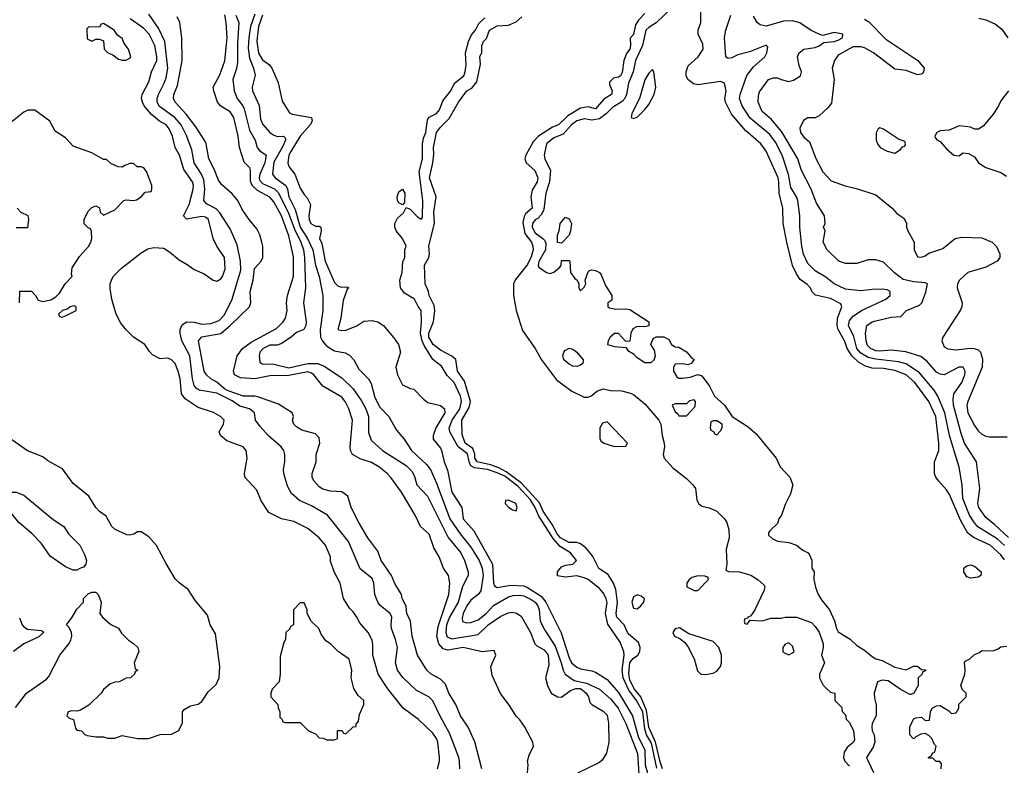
# Model space of a CAD drawing. Header units: inches. Extents: x 1793402 to 1900366, y 320852 to 470679.
# Tile 9 of 256: x 1843088 to 1848288, y 342328 to 346266. Entities that reach past the tile are written whole.
import ezdxf

# ---------------------------------------------------------------- set-up
doc = ezdxf.new("R2010")
doc.units = ezdxf.units.IN
doc.header["$MEASUREMENT"] = 0
doc.layers.add('B8344', color=7, linetype='Continuous')

msp = doc.modelspace()

# ---------------------------------------------------------------- linework, layer by layer
at = {"layer": 'B8344', "color": 4}
for points, elevation in [([(1846532.5, 346327.5), (1846450, 346249.3), (1846410, 346225.1), (1846394.9, 346210), (1846377.2, 346130), (1846340.2, 346050), (1846327.5, 345990), (1846304.1, 345930), (1846292.4, 345870), (1846283.5, 345850), (1846270, 345833.8), (1846218.3, 345801.7), (1846186.5, 345770), (1846150, 345742.3), (1846110, 345734.2), (1846070, 345742.4), (1846030, 345731.1), (1846002.4, 345710), (1845958.9, 345661.1), (1845910, 345642), (1845870.8, 345610), (1845858, 345550), (1845862, 345530), (1845891, 345470), (1845886, 345410), (1845866.8, 345350), (1845856.7, 345263.3), (1845843.8, 345236.2), (1845823.8, 345216.2), (1845810, 345209.4), (1845796.4, 345190), (1845794, 345170), (1845810, 345139.3), (1845850.7, 345110.7), (1845860.7, 345100.7), (1845866.2, 345086.2), (1845864.4, 345050), (1845830, 344988), (1845826.4, 344970), (1845830, 344958), (1845870, 344931.3), (1845890, 344924.7), (1845910, 344932), (1845940.4, 344959.6), (1845948, 344970), (1845950, 344994), (1845990, 344994), (1845994, 344990), (1845998, 344930), (1846019.6, 344899.6), (1846032, 344890), (1846042, 344870), (1846042, 344850), (1846050, 344834), (1846070, 344854), (1846078, 344870), (1846075.3, 344890), (1846090, 344934), (1846098, 344942), (1846110, 344944.7), (1846130, 344941), (1846150, 344931), (1846158.5, 344918.5), (1846182.5, 344862.5), (1846216, 344810), (1846214.8, 344785.2), (1846194, 344770), (1846194, 344750), (1846203.6, 344743.6), (1846236.9, 344736.9), (1846290, 344738.8), (1846310, 344734.8), (1846411.3, 344670), (1846411, 344649), (1846390, 344644), (1846350, 344645.2), (1846327.1, 344632.9), (1846316, 344610), (1846310, 344568), (1846290, 344566), (1846250, 344608.7), (1846230, 344609), (1846207.3, 344590), (1846196, 344570), (1846192, 344550), (1846230, 344539.1), (1846290, 344534), (1846299.6, 344519.6), (1846330, 344502), (1846344.5, 344484.5), (1846390, 344454.8), (1846424, 344456), (1846439, 344470), (1846445.2, 344490), (1846440.2, 344520.2), (1846422, 344550), (1846428, 344570), (1846436.4, 344583.6), (1846448.9, 344591.1), (1846490, 344591), (1846516.3, 344576.3), (1846530.9, 344550.9), (1846550, 344538), (1846570, 344536), (1846610, 344511), (1846638, 344478), (1846650.7, 344470.7), (1846634, 344450), (1846616.9, 344443.1), (1846590, 344448), (1846550, 344446), (1846542, 344430), (1846542, 344410), (1846559.6, 344379.6), (1846570, 344372), (1846590, 344372), (1846630, 344378), (1846670, 344392), (1846690, 344384.7), (1846731.3, 344330), (1846758, 344278), (1846810.7, 344230.7), (1846851, 344170), (1846935.3, 344115.3), (1846978, 344078), (1847082.8, 343950), (1847104, 343904), (1847156, 343850), (1847170.8, 343810), (1847158.8, 343761.2), (1847130, 343706), (1847111.3, 343650), (1847098, 343630), (1847090, 343606), (1847050, 343566), (1847043.6, 343556.4), (1847043.6, 343543.6), (1847063.6, 343523.6), (1847092.7, 343512.7), (1847150, 343504.7), (1847190, 343491), (1847224.5, 343464.5), (1847252, 343450), (1847259.8, 343439.8), (1847271.1, 343411.1), (1847272, 343370), (1847284.7, 343350), (1847282.8, 343310), (1847290.9, 343269.1), (1847306, 343230), (1847322.7, 343202.8), (1847364.9, 343150), (1847391.8, 343091.8), (1847401.3, 343050), (1847410, 343034), (1847474, 342994), (1847510, 342961), (1847550, 342936), (1847590, 342902.8), (1847610, 342890.8), (1847642.5, 342882.5), (1847710, 342846), (1847770, 342832), (1847808.4, 342851.6), (1847830, 342852), (1847850, 342834), (1847872.7, 342832.7), (1847872.7, 342827.3), (1847858, 342822), (1847852.7, 342807.3), (1847834, 342790), (1847834, 342750), (1847811.1, 342708.9), (1847796.9, 342703.1), (1847790, 342702), (1847738, 342730), (1847674.5, 342774.5), (1847642.5, 342777.5), (1847618, 342770), (1847601, 342710), (1847602, 342682), (1847611.6, 342648.4), (1847612, 342590), (1847591.1, 342548.9), (1847588.4, 342531.6), (1847591, 342510), (1847600.7, 342490), (1847603.8, 342450), (1847596.1, 342423.9), (1847561, 342370), (1847597.4, 342290)], 156), ([(1845295.3, 342310), (1845305.2, 342350), (1845305.2, 342370), (1845296.2, 342450), (1845289.3, 342470), (1845270, 342497.2), (1845194, 342570), (1845112.7, 342630), (1845032.9, 342732.9), (1844981.2, 342810), (1844953.2, 342910), (1844953.6, 342966.4), (1844949, 342990), (1844929.3, 343029.3), (1844882.7, 343082.7), (1844870, 343108), (1844850, 343138), (1844830, 343158), (1844798, 343210), (1844781.2, 343290), (1844748.7, 343350), (1844730, 343406), (1844729, 343429), (1844704, 343490), (1844669, 343530), (1844610, 343579), (1844536.2, 343616.2), (1844470, 343629.3), (1844404.1, 343664.1), (1844364.1, 343724.1), (1844340.9, 343780.9), (1844278, 343850), (1844275.3, 343870), (1844289, 343950), (1844284, 343990), (1844269.3, 344009.3), (1844182, 344042), (1844148, 344070), (1844142, 344090), (1844164, 344130), (1844168.7, 344150), (1844148.7, 344170), (1844112.1, 344192.1), (1844030, 344217.2), (1843962.7, 344262.7), (1843942.7, 344290), (1843936.2, 344370), (1843926, 344410), (1843908.7, 344450), (1843890, 344468.7), (1843870, 344479), (1843830, 344475.3), (1843790, 344495.3), (1843772.9, 344512.9), (1843748.7, 344550), (1843689.4, 344589.4), (1843650, 344628.7), (1843623.2, 344663.2), (1843597.2, 344710), (1843574, 344790), (1843565.6, 344845.6), (1843566, 344870), (1843572.7, 344890), (1843582.7, 344910), (1843626.3, 344953.7), (1843730, 345034.8), (1843764.8, 345055.2), (1843796.5, 345063.5), (1843850, 345058.8), (1843879.9, 345039.9), (1843930, 344997.3), (1843973.2, 344973.2), (1844010, 344946), (1844062.8, 344922.8), (1844110, 344891), (1844130, 344884.7), (1844150, 344898), (1844159, 344910), (1844172.7, 344950), (1844169, 345010), (1844129, 345070), (1844109.4, 345109.4), (1844085.2, 345210), (1844070, 345222.7), (1844050, 345227), (1843970, 345212.7), (1843952.7, 345230), (1843982.6, 345290), (1844005.1, 345370), (1844007, 345390), (1844000.7, 345410), (1843955.1, 345475.1), (1843931.6, 345550), (1843909.4, 345590), (1843895.6, 345650), (1843878.4, 345690), (1843860.9, 345710), (1843826, 345730), (1843784.4, 345764.4), (1843746, 345810), (1843737, 345830), (1843732.3, 345850), (1843735.1, 345870), (1843770, 345938), (1843785.1, 345990), (1843811.8, 346050), (1843813.3, 346070), (1843802, 346130), (1843772, 346190), (1843741.3, 346221.3), (1843670.9, 346270.9)], 192), ([(1845412.3, 342310), (1845411.8, 342350), (1845407, 342370), (1845358.3, 342498.3), (1845308.2, 342588.2), (1845269.6, 342669.6), (1845249, 342690), (1845183.9, 342723.9), (1845111.9, 342791.9), (1845082.7, 342830), (1845072.3, 342870), (1845083.7, 342950), (1845073.4, 342993.4), (1845052.3, 343050), (1845049.3, 343070.7), (1845053.2, 343110), (1845045.2, 343130), (1844991.9, 343171.9), (1844979.3, 343190), (1844963.7, 343230), (1844959.3, 343290), (1844950, 343315.3), (1844885.6, 343365.6), (1844824.5, 343510), (1844714, 343650), (1844630, 343698), (1844566.8, 343726.8), (1844523.2, 343763.2), (1844503.2, 343803.2), (1844482.7, 343870), (1844481.2, 343890), (1844489.2, 343930), (1844489.1, 343969.1), (1844484, 343990), (1844469, 344010), (1844401.2, 344070), (1844357.5, 344117.5), (1844334, 344150), (1844328.7, 344190), (1844302, 344210), (1844250, 344225.1), (1844210, 344253.7), (1844130, 344293.7), (1844035.3, 344310), (1844020.1, 344320.1), (1844010, 344334), (1844000.5, 344370), (1843987.6, 344490), (1843944.5, 344570), (1843935.1, 344610), (1843935.1, 344630), (1843946.3, 344653.7), (1843970, 344670.6), (1844010, 344668.4), (1844050, 344657), (1844098.3, 344661.7), (1844142.3, 344677.7), (1844170, 344707.3), (1844209.6, 344790), (1844256.4, 344943.6), (1844254, 344990), (1844237, 345077), (1844200.5, 345160.5), (1844145.9, 345245.9), (1844126, 345266), (1844074, 345294), (1844060.9, 345310), (1844066, 345370), (1844060.1, 345420.1), (1844048.2, 345450), (1844009.8, 345509.8), (1843998, 345578), (1843970, 345653.2), (1843940.5, 345710), (1843907.3, 345750), (1843826.9, 345806.9), (1843813.6, 345830), (1843813.6, 345850), (1843820.5, 345870), (1843851.8, 345930), (1843861.3, 345958.7), (1843871, 346009), (1843855.1, 346150), (1843821.6, 346221.6), (1843770, 346294)], 188), ([(1845529.5, 342310), (1845491.7, 342451.7), (1845457, 342530), (1845417, 342590), (1845392, 342650), (1845355.1, 342710), (1845336.6, 342756.6), (1845310, 342782.7), (1845262, 342810), (1845239, 342830), (1845189.6, 342909.6), (1845160.7, 343010), (1845152.3, 343090), (1845133.2, 343130), (1845129.4, 343169.4), (1845109, 343210), (1845104, 343230), (1845070, 343288.7), (1845052.3, 343330), (1844997.2, 343410), (1844979.1, 343459.1), (1844926, 343530), (1844879.3, 343610), (1844839.3, 343690), (1844821.2, 343750), (1844790, 343772), (1844730, 343775.1), (1844690, 343786), (1844670, 343799), (1844641.2, 343830), (1844633.2, 343850), (1844633.2, 343870), (1844653.2, 343930), (1844653.2, 343970), (1844672.7, 344030), (1844670, 344058), (1844650, 344079), (1844578, 344098), (1844550, 344115.3), (1844535.3, 344130), (1844528.7, 344150), (1844534, 344170), (1844528, 344190), (1844455.3, 344235.3), (1844352, 344272), (1844330, 344276.8), (1844270, 344276.9), (1844190, 344305.8), (1844170, 344316.4), (1844130, 344351.3), (1844098, 344370), (1844075.1, 344390), (1844062.9, 344410), (1844032.3, 344570), (1844050, 344590.4), (1844150.7, 344609.3), (1844200.5, 344650), (1844302.7, 344750), (1844309.3, 344770), (1844305.1, 344830), (1844321.6, 344890), (1844327.6, 344952.4), (1844364, 344990), (1844372.3, 345010), (1844371.8, 345070), (1844367.6, 345090), (1844356.2, 345130), (1844341, 345161), (1844299.3, 345210), (1844263.9, 345263.9), (1844240.9, 345310), (1844210, 345346.6), (1844154.7, 345394.7), (1844138, 345418), (1844115.9, 345475.9), (1844087, 345530), (1844073.2, 345610), (1844066.6, 345626.6), (1844019.1, 345699.1), (1843967, 345767), (1843909.5, 345830), (1843900.9, 345850), (1843902, 345870), (1843921.7, 345918.3), (1843946.6, 346050), (1843945.2, 346170), (1843934, 346250), (1843920.2, 346280.2)], 184), ([(1845769.4, 342289.4), (1845773.2, 342330), (1845769.4, 342350.6), (1845778, 342382), (1845802, 342430), (1845798, 342450), (1845753.6, 342533.6), (1845729.1, 342569.1), (1845710, 342588), (1845678.6, 342638.6), (1845626.8, 342706.8), (1845583.2, 342803.2), (1845577.2, 342850), (1845602, 342910), (1845594.6, 342934.6), (1845530, 342927), (1845430, 342949.7), (1845350, 342936.4), (1845324.1, 342944.1), (1845301, 342970), (1845291.8, 343010), (1845298, 343062), (1845355.1, 343230), (1845359.6, 343290), (1845352, 343330), (1845326, 343370), (1845303.7, 343430), (1845275.9, 343475.9), (1845250, 343548.7), (1845205.2, 343590), (1845177.2, 343650), (1845105.2, 343770), (1845047.9, 343847.9), (1845029.2, 343870), (1844984.4, 343904.4), (1844946.7, 343926.7), (1844886.6, 343946.6), (1844846, 343970), (1844835.1, 343990), (1844834, 344010), (1844846.6, 344150), (1844827.3, 344210), (1844807.6, 344250), (1844790, 344271.8), (1844689.7, 344329.7), (1844640.9, 344390), (1844630, 344399.5), (1844610, 344405.6), (1844510, 344387.4), (1844410, 344385.7), (1844330, 344369.8), (1844253.6, 344373.6), (1844223, 344390), (1844218, 344410), (1844237.6, 344490), (1844264.2, 344530), (1844310, 344562.6), (1844444.7, 344635.3), (1844479.3, 344670), (1844492.3, 344690), (1844500.9, 344730), (1844498, 344770), (1844502, 344810), (1844534.3, 344910), (1844533.7, 345013.7), (1844510, 345124), (1844470.6, 345230.6), (1844430, 345303.6), (1844410, 345327.8), (1844344.4, 345364.4), (1844316, 345390), (1844307.3, 345412.8), (1844307.3, 345470), (1844302.9, 345482.9), (1844274, 345514), (1844249.6, 345590), (1844241.6, 345650), (1844219.6, 345750), (1844199.2, 345779.2), (1844149.7, 345809.7), (1844132.3, 345830), (1844112.7, 345890), (1844109.4, 345910), (1844145.3, 345974.7), (1844171.1, 346048.9), (1844183.5, 346170), (1844178.9, 346250), (1844171, 346291)], 176), ([(1844229.8, 346289.8), (1844245.6, 346250), (1844238.3, 346141.7), (1844238.3, 346041.7), (1844233, 346007), (1844214.5, 345950), (1844220.7, 345890), (1844237, 345850), (1844267.3, 345810), (1844274.2, 345794.2), (1844302, 345682), (1844331.8, 345630), (1844342.9, 345590), (1844354.9, 345574.9), (1844389.5, 345549.5), (1844383.1, 345510), (1844356.9, 345450), (1844352.8, 345430), (1844356.4, 345416.4), (1844370, 345400.5), (1844433.1, 345373.1), (1844452.4, 345352.4), (1844505.6, 345250), (1844538.8, 345158.8), (1844573.3, 345090), (1844587.3, 345050), (1844592.4, 345010), (1844597.6, 344850), (1844587.3, 344770), (1844600.7, 344670), (1844599.3, 344650), (1844588.7, 344630), (1844550, 344614), (1844522.7, 344590), (1844470, 344555.3), (1844450, 344547), (1844410, 344546.4), (1844373.2, 344530), (1844357.2, 344510), (1844353.2, 344490), (1844356.4, 344456.4), (1844369, 344449), (1844430, 344446.3), (1844510, 344427.8), (1844610, 344449.8), (1844662, 344450), (1844696.6, 344436.6), (1844790, 344375.1), (1844850, 344316), (1844893.6, 344253.6), (1844915.6, 344210), (1844929.6, 344170), (1844930, 344086), (1844944.8, 344044.8), (1845004, 343990), (1845130, 343912.3), (1845160.1, 343880.1), (1845173.4, 343853.4), (1845185.6, 343810), (1845242, 343750), (1845351, 343531), (1845417.6, 343450), (1845437, 343410), (1845456.2, 343350), (1845457, 343330), (1845427.3, 343272.8), (1845404.4, 343190), (1845358.5, 343110), (1845341.5, 343070), (1845338, 343030), (1845346, 343006), (1845370, 342996.9), (1845510, 343019.5), (1845563, 343070), (1845630, 343115.6), (1845670, 343133.6), (1845690, 343136.2), (1845712.1, 343132.1), (1845735.9, 343115.9), (1845785.1, 343030), (1845809.4, 342969.4), (1845819.3, 342959.3), (1845858.2, 342938.2), (1845878.9, 342910), (1845883.3, 342856.7), (1845865.2, 342790), (1845876, 342750), (1845895.3, 342710), (1845929.3, 342689.3), (1845950, 342688.7), (1845996.3, 342723.7), (1846026, 342734), (1846050, 342734.4), (1846080.5, 342710), (1846091.6, 342690), (1846099.3, 342659.3), (1846109.3, 342649.3), (1846170, 342615.1), (1846190, 342593.2), (1846197.6, 342550), (1846199.6, 342450), (1846186.8, 342393.2), (1846164.1, 342355.9), (1846150, 342342.8), (1846033.6, 342286.4)], 172), ([(1844330, 346294), (1844307.1, 346230), (1844297.6, 346170), (1844294.8, 346114.7), (1844302.3, 346062.2), (1844323.7, 346010), (1844332.5, 345972.5), (1844316, 345910), (1844318, 345890), (1844352.9, 345812.9), (1844360.1, 345740.1), (1844371.5, 345711.5), (1844409.7, 345669.7), (1844430, 345655.1), (1844450, 345649.6), (1844478, 345650), (1844486.3, 345646.3), (1844493.6, 345633.6), (1844474.8, 345590), (1844430, 345513.4), (1844423.6, 345450), (1844438, 345430), (1844493, 345390), (1844501.7, 345370), (1844509.8, 345330), (1844542.7, 345262.7), (1844569.8, 345170), (1844607.6, 345110), (1844636.8, 345050), (1844651.2, 344970), (1844669.6, 344910), (1844689.5, 344810), (1844689.5, 344729.5), (1844674.3, 344630), (1844676.9, 344590), (1844687.6, 344567.6), (1844705.9, 344545.9), (1844730, 344529.6), (1844750, 344517.6), (1844806.3, 344506.3), (1844830, 344494), (1844853.2, 344470), (1844880.1, 344420.1), (1844929.5, 344369.5), (1844944.5, 344344.5), (1844964.2, 344270), (1844990, 344219.3), (1845037.2, 344170), (1845077.7, 344097.7), (1845118, 344050), (1845158, 343990), (1845236.2, 343916.2), (1845257.6, 343890), (1845290, 343819), (1845360.5, 343630), (1845413.6, 343550), (1845470, 343479.5), (1845514, 343410), (1845531.1, 343370), (1845536.4, 343330), (1845522.9, 343250), (1845510, 343230.7), (1845470, 343200.5), (1845450, 343170.6), (1845429.5, 343129.5), (1845424.5, 343104.5), (1845427.2, 343087.2), (1845450, 343080.9), (1845470, 343081.6), (1845510, 343095.8), (1845552.4, 343130), (1845590, 343171.8), (1845670, 343218), (1845694.9, 343225.1), (1845730, 343226.6), (1845750, 343223.1), (1845790, 343203.5), (1845810.6, 343190.6), (1845825.1, 343170), (1845832, 343150), (1845837.6, 343090), (1845861.1, 343041.1), (1845916.6, 342956.6), (1845948.5, 342870), (1845958, 342830), (1845969.6, 342810), (1846016.1, 342776.1), (1846081.4, 342761.4), (1846150, 342729.6), (1846210, 342678.4), (1846249.7, 342630), (1846290, 342549.2), (1846351.1, 342390), (1846358, 342282)], 168), ([(1844369.8, 346290), (1844348.8, 346230), (1844341.5, 346170), (1844339.8, 346150), (1844348.8, 346088.8), (1844370, 346054), (1844407.2, 346027.2), (1844420.7, 346010), (1844453.1, 345933.1), (1844475.1, 345835.1), (1844513.2, 345773.2), (1844526.6, 345766.6), (1844629.3, 345749.3), (1844632.7, 345730), (1844621.6, 345710), (1844569, 345651), (1844519.6, 345570), (1844509.4, 345549.4), (1844503.7, 345510), (1844509.3, 345490), (1844542, 345450), (1844570, 345375.3), (1844590, 345342), (1844605.6, 345325.6), (1844624, 345290), (1844615.1, 345230), (1844617, 345210), (1844626.6, 345190), (1844650, 345176), (1844670, 345176), (1844679, 345170), (1844681.2, 345150), (1844672.3, 345110), (1844683.3, 345083.3), (1844701, 344990), (1844750, 344877.2), (1844770, 344859.3), (1844790, 344854), (1844815.3, 344855.3), (1844826, 344850), (1844818, 344842), (1844796.9, 344783.1), (1844784.5, 344690), (1844769, 344630), (1844790, 344624), (1844810, 344626), (1844868.7, 344648.7), (1844905.7, 344674.3), (1844950, 344677.6), (1844979, 344670), (1845009.2, 344650), (1845070, 344579), (1845089.2, 344550), (1845099.3, 344510), (1845074, 344430), (1845084, 344390), (1845110, 344338), (1845150, 344318), (1845170, 344315.3), (1845221.5, 344261.5), (1845244.1, 344244.1), (1845310, 344229.2), (1845331.8, 344210), (1845334, 344190), (1845286.6, 344110), (1845272.3, 344070), (1845272.7, 344050), (1845310, 344003.7), (1845316, 343990), (1845329.4, 343930), (1845347.6, 343887.6), (1845371.3, 343770), (1845422.7, 343690), (1845429.6, 343630), (1845486.9, 343566.9), (1845584.7, 343390), (1845589.7, 343290), (1845596.6, 343276.6), (1845610, 343266.6), (1845681.3, 343278.7), (1845750, 343275.3), (1845770, 343267.2), (1845841.5, 343221.5), (1845866.9, 343190), (1845948.2, 343028.2), (1845990, 342895.3), (1846002.9, 342870), (1846030, 342846), (1846050, 342837.2), (1846110, 342827), (1846130, 342819.5), (1846190, 342780.7), (1846250, 342713), (1846325.1, 342590), (1846355.7, 342475.7), (1846389.8, 342410), (1846391.9, 342330), (1846413.6, 342250)], 164), ([(1846452.5, 342312.5), (1846425.4, 342445.4), (1846399.3, 342490), (1846390, 342520.7), (1846378.3, 342610), (1846345, 342670), (1846305.5, 342725.5), (1846275.4, 342790), (1846269.8, 342830), (1846281.1, 342910), (1846278.7, 342930), (1846259.3, 342979.3), (1846193.8, 343073.8), (1846182, 343130), (1846191.4, 343188.6), (1846186, 343210), (1846170, 343239), (1846150, 343262), (1846090, 343308.7), (1846070, 343319), (1846030, 343329), (1845970, 343321.2), (1845929.2, 343329.2), (1845929.2, 343350), (1845950, 343376), (1845970, 343386), (1846008.7, 343391.3), (1846028, 343410), (1845997.2, 343450), (1845943.1, 343483.1), (1845905.6, 343525.6), (1845828.2, 343648.2), (1845809.8, 343690), (1845785.4, 343730), (1845720.1, 343800.1), (1845650, 343854.4), (1845610, 343873.6), (1845558.4, 343890), (1845490, 343899.8), (1845470, 343909.8), (1845461.3, 343930), (1845453.6, 343973.6), (1845403.1, 344010), (1845360.3, 344090), (1845356.8, 344110), (1845372.3, 344150), (1845413.3, 344210), (1845422.2, 344250), (1845417, 344277), (1845382.6, 344350), (1845346.1, 344386.1), (1845315.7, 344435.7), (1845270, 344471.8), (1845225.1, 344545.1), (1845213.5, 344570), (1845204.1, 344610), (1845209.5, 344669.5), (1845208.7, 344730), (1845191.9, 344751.9), (1845173.2, 344790), (1845121.2, 344821.2), (1845099.3, 344850), (1845096.2, 344890), (1845107.3, 344930), (1845112.5, 344987.5), (1845122, 345010), (1845122, 345050), (1845128.7, 345070), (1845109.3, 345110), (1845076, 345150), (1845069.3, 345170), (1845069.5, 345189.5), (1845082.7, 345217.3), (1845115.1, 345244.9), (1845130, 345274), (1845150, 345264.7), (1845190, 345224.7), (1845210, 345212), (1845214.8, 345225.2), (1845217, 345310), (1845198, 345462), (1845216.3, 345530), (1845214.7, 345610), (1845220.7, 345639.3), (1845233.5, 345670), (1845242.7, 345737.3), (1845250, 345750.8), (1845290, 345770.7), (1845304.5, 345790), (1845322.7, 345837.3), (1845365.1, 345890), (1845383.7, 345930), (1845434, 345970), (1845441.6, 345990), (1845446.8, 346026.8), (1845442.9, 346090), (1845458.9, 346150), (1845474.2, 346185.8), (1845495.1, 346210), (1845513.7, 346246.3), (1845544.2, 346275.8)], 156), ([(1846482.9, 342310), (1846470, 342346), (1846446.9, 342450), (1846410.8, 342530), (1846398.4, 342618.4), (1846369.2, 342689.2), (1846335.3, 342730), (1846310, 342778), (1846304.8, 342810), (1846310, 342870.7), (1846328.3, 342891.7), (1846352.7, 342910), (1846362.9, 342930), (1846365.1, 342950), (1846356.2, 342976.2), (1846302, 343022), (1846280.7, 343070), (1846241.7, 343110), (1846237.7, 343130), (1846245.7, 343190), (1846236.6, 343256.6), (1846224.2, 343290), (1846196.1, 343336.1), (1846147.4, 343367.4), (1846114, 343434), (1846077.3, 343477.3), (1846050, 343498.7), (1846030, 343505.1), (1845990, 343505.6), (1845944.2, 343530), (1845927, 343550), (1845900.2, 343600.2), (1845853.5, 343670), (1845833.6, 343713.6), (1845738.8, 343818.8), (1845658, 343878), (1845618.6, 343898.6), (1845574.6, 343914.6), (1845504.2, 343930), (1845491.3, 343950), (1845492.1, 343972.1), (1845482, 344002), (1845441.3, 344030), (1845425.6, 344074.4), (1845422.9, 344150), (1845461.7, 344218.3), (1845468.2, 344250), (1845437.2, 344357.2), (1845399.5, 344410), (1845391.5, 344471.5), (1845369.7, 344489.6), (1845310, 344520.7), (1845272.3, 344550), (1845249.7, 344590), (1845249.7, 344610), (1845273.3, 344670), (1845281.3, 344730), (1845277.1, 344757.1), (1845250, 344808.7), (1845247, 344830), (1845229, 344870), (1845226, 344970), (1845249.4, 345010.6), (1845253.2, 345030), (1845249.3, 345070.7), (1845279.5, 345190), (1845275.6, 345250), (1845287.6, 345330), (1845252.7, 345430), (1845269.7, 345510), (1845275.5, 345555.5), (1845274, 345590), (1845289.6, 345670), (1845310, 345697.3), (1845356.6, 345743.4), (1845405.2, 345830), (1845449.3, 345890), (1845475.9, 345904.1), (1845502, 345938), (1845522, 346030), (1845518, 346070), (1845528.4, 346091.6), (1845529, 346130), (1845538, 346150), (1845553.6, 346166.4), (1845570, 346210.8), (1845610, 346234), (1845670, 346236.3), (1845710, 346254.9), (1845739.4, 346280.6)], 152), ([(1846390, 346298), (1846356.3, 346263.7), (1846341.1, 346238.9), (1846330, 346188), (1846311.6, 346168.4), (1846314.8, 346130), (1846310.6, 346110), (1846293.4, 346086.6), (1846278, 346050), (1846270, 345986), (1846262, 345970), (1846250, 345962), (1846223.6, 345956.4), (1846203.6, 345936.4), (1846203.6, 345923.6), (1846218, 345890), (1846214, 345870), (1846173.7, 345846.3), (1846130, 345795.3), (1846090, 345806), (1846050, 345798), (1845982.3, 345757.7), (1845933.4, 345710), (1845902.3, 345697.7), (1845828.9, 345651.1), (1845799.5, 345620.5), (1845760.5, 345550), (1845755.5, 345530), (1845762.8, 345510), (1845808.2, 345470), (1845823.8, 345430), (1845821.6, 345410), (1845794.9, 345365.1), (1845786.8, 345330), (1845795.5, 345270), (1845760.3, 345239.7), (1845753, 345227), (1845746.2, 345193.8), (1845756.7, 345136.7), (1845790.4, 345090), (1845799.1, 345070), (1845800.5, 345050), (1845790, 345014), (1845770, 344972.7), (1845706.5, 344893.5), (1845697, 344870), (1845697, 344810), (1845710.3, 344730), (1845744, 344624), (1845810.4, 344530), (1845844.4, 344470), (1845924, 344364), (1846004.5, 344304.5), (1846070, 344272), (1846090, 344272), (1846110, 344282), (1846135.5, 344304.5), (1846170, 344315.5), (1846210, 344308), (1846266.2, 344306.2), (1846314.2, 344294.2), (1846330, 344286.8), (1846390, 344238), (1846463.8, 344150), (1846474.9, 344130), (1846481.6, 344070), (1846491.8, 344030), (1846493.4, 344010), (1846486, 343970), (1846492.4, 343950), (1846538.4, 343898.4), (1846610, 343843.7), (1846643.8, 343810), (1846657.1, 343790), (1846664.9, 343730), (1846672.7, 343710), (1846690, 343697), (1846730, 343688.4), (1846770, 343670.5), (1846810.2, 343630.2), (1846822, 343610), (1846832.6, 343572.6), (1846835.6, 343530), (1846819.5, 343470), (1846822.8, 343390), (1846818, 343358), (1846831.3, 343351.3), (1846890, 343350.6), (1846950, 343332.4), (1846988.3, 343308.3), (1847019.1, 343279.1), (1847022.8, 343270), (1847018.8, 343250), (1846970.8, 343149.2), (1846950, 343118), (1846934, 343110), (1846934, 343106), (1846918, 343102), (1846914, 343090), (1846918, 343078), (1846930, 343074), (1846946, 343094), (1847010, 343091.3), (1847054.6, 343105.4), (1847110, 343104.7), (1847130.9, 343110.9), (1847190, 343111.3), (1847270, 343082), (1847290, 343062), (1847310, 343032), (1847331, 342970), (1847331.3, 342950), (1847322, 342910), (1847338, 342870), (1847312, 342810), (1847312, 342790), (1847331.6, 342751.6), (1847351.6, 342731.6), (1847370, 342714), (1847394, 342710), (1847394, 342670), (1847430, 342634), (1847432.7, 342612.7), (1847450, 342594), (1847452.7, 342572.7), (1847470, 342554), (1847492, 342510), (1847496.9, 342463.1), (1847492, 342450), (1847458, 342422), (1847442.3, 342397.7), (1847439.5, 342370), (1847445.3, 342350), (1847470, 342323.1)], 152), ([(1848290, 343413), (1848270, 343440.4), (1848213, 343490), (1848129.2, 343529.2), (1848094.9, 343554.9), (1848058.7, 343618.7), (1847998.7, 343758.7), (1847983, 343783), (1847940.4, 343830), (1847926.4, 343850), (1847919.3, 343870), (1847920.4, 343930), (1847941.6, 343990), (1847942, 344030), (1847926.3, 344170), (1847890.2, 344250.2), (1847815.3, 344350), (1847770, 344390.3), (1847710, 344414), (1847650, 344424), (1847590, 344426.3), (1847555.8, 344435.8), (1847517.6, 344457.6), (1847483.1, 344490), (1847458.9, 344530), (1847445.4, 344565.4), (1847410.4, 344630), (1847404.9, 344650), (1847406.4, 344690), (1847430.7, 344750), (1847424.9, 344764.9), (1847370, 344793), (1847290.7, 344810.7), (1847271.3, 344830), (1847266.8, 344846.8), (1847247.7, 344867.7), (1847210, 344894), (1847190, 344922.8), (1847170, 344966.8), (1847139.5, 345090), (1847120.9, 345190), (1847118.7, 345270), (1847099.6, 345350), (1847098, 345410), (1847093.4, 345430), (1847030, 345570.8), (1847002, 345610), (1846921.2, 345681.2), (1846847.1, 345767.1), (1846816.3, 345830), (1846813, 345850), (1846819.1, 345890), (1846810, 345931.3), (1846790, 345938.8), (1846670, 345922), (1846646.6, 345926.6), (1846617.3, 345950), (1846608.4, 345970), (1846608.4, 345990), (1846618.4, 346021.6), (1846671, 346070), (1846697.3, 346110), (1846696.8, 346136.8), (1846671.3, 346190), (1846671.3, 346210), (1846684.7, 346250), (1846684.7, 346310)], 164), ([(1848290, 343488.7), (1848250, 343523.6), (1848148.1, 343588.1), (1848130, 343608), (1848104.6, 343650), (1848070, 343738), (1848065.5, 343810), (1848050, 343902), (1847998, 344070), (1847974.6, 344190), (1847937.6, 344277.6), (1847918.4, 344310), (1847840, 344400), (1847770, 344447.6), (1847730, 344459), (1847610, 344472.3), (1847570, 344481.3), (1847530, 344504.6), (1847510.2, 344530), (1847493, 344593), (1847464.9, 344650), (1847470, 344678), (1847490, 344699.6), (1847534, 344730), (1847662.8, 344790), (1847686, 344810), (1847686, 344830), (1847670, 344839.1), (1847642.5, 344842.5), (1847590, 344841.6), (1847530, 344833), (1847450, 344843), (1847390, 344870.7), (1847345.8, 344905.8), (1847290, 344939.3), (1847250, 344978.8), (1847227.4, 345027.4), (1847218.4, 345070), (1847208.2, 345170), (1847208.2, 345230), (1847197.1, 345310), (1847190.5, 345330), (1847160.3, 345380.3), (1847147.7, 345447.8), (1847115.8, 345550), (1847079, 345619), (1847050, 345659.3), (1846946.3, 345746.3), (1846904.4, 345810), (1846890.4, 345850), (1846893, 345870), (1846928.9, 345971.1), (1846964.2, 346015.8), (1847022.8, 346070), (1847034.8, 346090), (1847039.8, 346119.8), (1847030, 346130.8), (1846943.3, 346096.7), (1846880.7, 346079.3), (1846850, 346064), (1846830, 346061), (1846818, 346070), (1846810.7, 346170.7), (1846817.3, 346210), (1846843.8, 346290)], 168), ([(1848311.1, 343531.1), (1848238.7, 343598.7), (1848190, 343636.3), (1848153, 343690), (1848148.4, 343711.6), (1848159.3, 343790), (1848140.7, 343930), (1848078.4, 344030), (1848059.9, 344079.9), (1848019.5, 344230), (1848017.5, 344262.5), (1848022, 344290), (1848064, 344350), (1848079.1, 344390), (1848080.7, 344410), (1848071, 344430), (1848048, 344430), (1847970, 344390.8), (1847950, 344394), (1847930, 344404), (1847880.7, 344460.7), (1847846.9, 344486.9), (1847767.5, 344512.5), (1847690, 344520.3), (1847630, 344514.6), (1847610, 344517.4), (1847580.7, 344530), (1847565.4, 344545.4), (1847558.4, 344570), (1847555.5, 344610), (1847562.8, 344650), (1847590, 344669.3), (1847610, 344676), (1847690, 344694), (1847742, 344698), (1847772, 344730), (1847841, 344759), (1847852, 344770), (1847873.7, 344826.3), (1847882, 344870), (1847870, 344876), (1847810, 344880.5), (1847754.2, 344894.2), (1847708.5, 344928.5), (1847650, 344984.7), (1847610, 344998), (1847570, 344998), (1847510, 344978), (1847450, 344978), (1847414, 344990), (1847352, 345050), (1847332, 345090), (1847342, 345150), (1847334, 345170), (1847342, 345190), (1847338, 345230), (1847296.3, 345296.3), (1847268, 345370), (1847216.4, 345470), (1847198.4, 345530), (1847113.6, 345673.6), (1847059.4, 345739.4), (1847010, 345780.7), (1846988.2, 345830), (1846990, 345866), (1846995.9, 345884.1), (1847042, 345950), (1847070, 345959), (1847090, 345959), (1847110, 345949), (1847150, 345939), (1847174.4, 345945.6), (1847212, 345970), (1847218, 345990), (1847204, 346024), (1847196, 346070), (1847204.7, 346090), (1847230, 346109.2), (1847290, 346119.5), (1847310, 346127.3), (1847334.6, 346145.4), (1847390, 346149.7), (1847410, 346157), (1847434, 346170), (1847436, 346190), (1847390, 346198.7), (1847330, 346182.8), (1847313.2, 346186.8), (1847268.7, 346208.7), (1847208.7, 346248.7), (1847170, 346260.3), (1847122.8, 346257.2), (1847030, 346230.6), (1846998, 346238), (1846982.8, 346250), (1846963.4, 346283.4)], 172), ([(1847550, 346268), (1847573.5, 346253.5), (1847662.4, 346162.4), (1847831.3, 346050), (1847864.7, 346010), (1847862, 345990), (1847856.9, 345983.1), (1847850, 345978), (1847830, 345975.3), (1847770, 345997.2), (1847710, 346005.2), (1847597.2, 346090), (1847550, 346117), (1847530, 346121.6), (1847490, 346121.6), (1847466.8, 346110), (1847410, 346079), (1847390.8, 346050), (1847378.8, 346010), (1847390.5, 345950), (1847375.9, 345824.1), (1847358.5, 345801.5), (1847310, 345758), (1847290, 345748), (1847250, 345748), (1847227.1, 345732.9), (1847207.7, 345692.3), (1847211, 345670), (1847230, 345646), (1847259.8, 345619.8), (1847293.2, 345533.2), (1847330, 345462), (1847374.4, 345414.4), (1847447.5, 345387.5), (1847513.2, 345373.2), (1847610, 345340.7), (1847696, 345270), (1847721.4, 345241.4), (1847758, 345218), (1847771.1, 345191.1), (1847771.3, 345170), (1847778, 345150), (1847812, 345090), (1847812, 345050), (1847830, 345014), (1847850, 345012), (1847870, 345018), (1847890, 345032), (1847963.1, 345056.9), (1848029.4, 345110.6), (1848063.2, 345116.8), (1848170, 345114), (1848224.7, 345090), (1848247.5, 345067.5), (1848264.7, 345030), (1848264.7, 345010), (1848251.3, 344990), (1848190, 344958.4), (1848096, 344930), (1848050.7, 344890), (1848040.7, 344870), (1848038.8, 344850), (1848065.5, 344770), (1848063.8, 344750), (1848055.5, 344730), (1847962.8, 344590), (1847958.8, 344570), (1847970, 344538), (1847990, 344527.3), (1848030, 344521.6), (1848110, 344530.4), (1848128.6, 344528.6), (1848150, 344522), (1848162, 344510), (1848173.7, 344473.7), (1848170.4, 344430), (1848095.3, 344250), (1848090.3, 344230), (1848095.8, 344190), (1848130, 344122.8), (1848150, 344094.8), (1848170, 344077.3), (1848190, 344066.8), (1848210, 344062.8), (1848303.6, 344063.6)], 176), ([(1848154, 346274), (1848190, 346264.9), (1848242, 346242), (1848275.2, 346215.2), (1848306, 346170)], 184), ([(1848310.5, 345889.5), (1848270, 345838), (1848258, 345810), (1848230.9, 345769.1), (1848176.9, 345703.1), (1848151.6, 345688.4), (1848130, 345688), (1848110, 345698), (1848050, 345706), (1847996.9, 345683.1), (1847950, 345679), (1847932, 345670), (1847922, 345650), (1847923.6, 345643.6), (1847931.6, 345631.6), (1847950, 345622), (1847983.5, 345583.5), (1848022, 345550), (1848050, 345546.8), (1848070, 345562), (1848099.6, 345559.6), (1848130, 345542), (1848152, 345510), (1848190, 345484.7), (1848270, 345458), (1848299.8, 345439.8)], 184), ([(1843088, 344770), (1843088.4, 344831.6), (1843150, 344831.3), (1843172, 344810), (1843185.4, 344785.4), (1843210, 344778), (1843252.9, 344787.1), (1843278.6, 344801.4), (1843298.6, 344821.4), (1843328.9, 344871.1), (1843366, 344910), (1843362, 344922), (1843364.7, 344955.3), (1843404.5, 345015.5), (1843451.9, 345068.1), (1843464, 345090), (1843468.7, 345110), (1843468, 345148), (1843462, 345162), (1843450, 345166), (1843428.4, 345188.4), (1843428, 345210), (1843450, 345254), (1843470, 345274), (1843490, 345282), (1843510, 345272), (1843514, 345250), (1843530, 345234), (1843590, 345261), (1843638, 345310), (1843650, 345314), (1843690, 345310.8), (1843705.2, 345314.8), (1843729.1, 345330.9), (1843750, 345354), (1843782, 345358), (1843786, 345370), (1843786, 345390), (1843760.2, 345460.2), (1843743.1, 345483.1), (1843730, 345488.7), (1843708.4, 345488.4), (1843690, 345506), (1843670, 345506), (1843643.6, 345496.4), (1843630, 345486), (1843608.4, 345488.4), (1843570, 345506), (1843547.3, 345527.3), (1843530, 345528), (1843470, 345562), (1843370, 345598), (1843330, 345642), (1843276.4, 345676.4), (1843248, 345730), (1843168.4, 345788.4), (1843131.6, 345788.4), (1843110, 345778), (1843039.6, 345720.4)], 196), ([(1843074, 345270), (1843094, 345250), (1843131.1, 345231.1), (1843134, 345210), (1843130, 345166), (1843070, 345166)], 196), ([(1843066, 342634), (1843124, 342710), (1843230, 342784), (1843242.7, 342797.3), (1843299.6, 342910), (1843348, 342970), (1843358.9, 342990), (1843364, 343010), (1843362.4, 343030), (1843350, 343055.3), (1843335.3, 343070), (1843366, 343110), (1843390, 343152), (1843426, 343190), (1843426, 343210), (1843450, 343234), (1843470, 343242), (1843490, 343242), (1843502, 343230), (1843518, 343190), (1843511.3, 343130), (1843524.7, 343110), (1843570, 343072), (1843610, 343052), (1843626, 343026), (1843662, 342990), (1843690, 342972), (1843712, 342950), (1843718, 342930), (1843692, 342870), (1843698, 342838), (1843712, 342830), (1843698, 342822), (1843694, 342810), (1843674, 342790), (1843650, 342788), (1843614, 342770), (1843590, 342768), (1843563.6, 342756.4), (1843531, 342729), (1843518, 342710), (1843453.7, 342646.3), (1843410, 342619), (1843390, 342614), (1843363.5, 342616.5), (1843344.7, 342610), (1843338, 342590), (1843350, 342578), (1843372, 342570), (1843383.6, 342523.6), (1843390, 342514), (1843414, 342510), (1843431.6, 342491.6), (1843445.4, 342485.4), (1843490, 342478), (1843530, 342478), (1843551.1, 342471.1), (1843590, 342471.3), (1843630, 342486), (1843710, 342470.7), (1843769.3, 342470.7), (1843830, 342491), (1843890, 342492), (1843928.4, 342511.6), (1843947.3, 342552.7), (1843948, 342610), (1843956.4, 342623.6), (1843990, 342642), (1844030, 342651.3), (1844050, 342664.7), (1844083.7, 342716.3), (1844125.6, 342754.4), (1844141.2, 342790), (1844145.2, 342850), (1844122, 343022), (1844094, 343070), (1844080.9, 343120.9), (1844017.5, 343197.5), (1843977.5, 343257.5), (1843930, 343292.7), (1843910, 343313.2), (1843862.7, 343390), (1843810, 343488.7), (1843770, 343535.3), (1843730, 343562), (1843710, 343562), (1843690.8, 343549.2), (1843670, 343544), (1843654.8, 343545.2), (1843592.9, 343572.9), (1843575.3, 343590), (1843544.7, 343644.7), (1843510, 343668.7), (1843489.5, 343689.5), (1843453.2, 343750), (1843370, 343817.2), (1843313.6, 343893.6), (1843236.6, 343936.6), (1843210, 343957.2), (1843130, 343989.2), (1843046.3, 344046.3)], 196), ([(1843086.9, 343106.9), (1843100.5, 343070), (1843110, 343059.1), (1843130, 343048), (1843201, 343041), (1843214, 343034), (1843214, 343030), (1843190, 343007.3), (1843110, 342969.5), (1843054.8, 342930)], 196), ([(1847955.3, 342310), (1847956.4, 342336.4), (1847948, 342348), (1847928.9, 342348.9), (1847910, 342366), (1847890, 342366), (1847886, 342370), (1847902, 342378), (1847910, 342394), (1847922, 342398), (1847928, 342430), (1847919, 342439), (1847905.2, 342470), (1847890, 342485.2), (1847870, 342496), (1847847.1, 342492.9), (1847821, 342479), (1847810, 342468), (1847806, 342470), (1847788.4, 342488.4), (1847790, 342534), (1847810, 342574), (1847820.4, 342579.6), (1847850, 342582), (1847870, 342564.7), (1847892.5, 342567.5), (1847898, 342610), (1847908, 342630), (1847930, 342642), (1847950, 342644.7), (1847996, 342616), (1848010, 342602), (1848034.6, 342605.4), (1848048, 342630), (1848048.4, 342651.6), (1848086, 342690), (1848086, 342710), (1848067.3, 342727.3), (1848058, 342750), (1848079, 342810), (1848082, 342830), (1848078, 342870), (1848082, 342878), (1848106, 342890), (1848130, 342914), (1848156.4, 342923.6), (1848170, 342934), (1848227.3, 342932.7), (1848256.4, 342943.6), (1848270, 342954), (1848302, 342958)], 156)]:
    msp.add_lwpolyline(points, dxfattribs=dict(at, elevation=elevation))
for points, elevation in [([(1843530, 346246), (1843518, 346242), (1843510, 346226), (1843452.7, 346227.3), (1843442, 346218), (1843444.7, 346164.7), (1843470, 346152), (1843490, 346162), (1843510, 346162), (1843530, 346154), (1843534, 346110), (1843554, 346090), (1843579.8, 346079.8), (1843610, 346058), (1843630, 346051.3), (1843648.4, 346051.6), (1843670, 346062), (1843675.3, 346070), (1843662, 346110), (1843640.2, 346140.2), (1843630, 346166), (1843604, 346184), (1843588, 346210)], 196), ([(1846430, 346002), (1846410, 345984), (1846390, 345948.7), (1846362, 345850), (1846320.7, 345770), (1846318, 345750), (1846330, 345744), (1846350, 345750.8), (1846390, 345790.8), (1846410, 345817.3), (1846438.9, 345870), (1846447, 345910), (1846437.2, 345990)], 164), ([(1847630, 345695.3), (1847622, 345690), (1847611.6, 345668.4), (1847611.3, 345630), (1847618, 345610), (1847632, 345590), (1847670, 345571), (1847710, 345561), (1847740.4, 345579.6), (1847750, 345594), (1847762, 345598), (1847766, 345610), (1847762, 345622), (1847730, 345635.3), (1847650, 345688)], 184), ([(1845110, 345288), (1845090, 345299), (1845083.7, 345310), (1845081.6, 345330), (1845090, 345356), (1845110, 345371.3), (1845122.8, 345350), (1845119.8, 345300.2)], 156), ([(1845950, 345086), (1845928.4, 345088.4), (1845928.4, 345128.4), (1845938, 345150), (1845942, 345190), (1845970, 345222), (1845990, 345214), (1846002, 345190), (1845998, 345150), (1845990, 345128)], 156), ([(1843375.3, 344755.3), (1843354, 344750), (1843342, 344738), (1843314, 344730), (1843294, 344710), (1843298, 344698), (1843310, 344694), (1843330, 344702), (1843386, 344730), (1843386, 344750)], 196), ([(1846030, 344434), (1846010, 344436), (1845990, 344446.6), (1845962.7, 344470), (1845957.2, 344490), (1845961.2, 344510), (1845970, 344521), (1845990.6, 344530.6), (1846010, 344526), (1846030.4, 344510.4), (1846064.7, 344470), (1846062, 344450), (1846050, 344442)], 152), ([(1846650, 344258), (1846626.4, 344253.6), (1846610, 344238), (1846550, 344238), (1846534, 344230), (1846550, 344194), (1846564.7, 344184.7), (1846570, 344174), (1846610, 344174), (1846656.4, 344223.6), (1846658, 344250)], 156), ([(1846190, 344142), (1846165.4, 344134.6), (1846151.3, 344110), (1846151.6, 344051.6), (1846159.6, 344039.6), (1846174, 344030), (1846230, 344011.3), (1846290, 344014), (1846298, 344030)], 152), ([(1846770, 344148), (1846752.7, 344147.3), (1846738, 344142), (1846734, 344110), (1846738, 344098), (1846754, 344090), (1846758, 344078), (1846770, 344074), (1846790, 344094), (1846798, 344110), (1846798, 344130)], 156), ([(1843370, 343359), (1843330, 343377.2), (1843250, 343432.7), (1843200.8, 343500.8), (1843152.6, 343552.6), (1843082.9, 343610), (1843020.9, 343690), (1843008.7, 343751.3), (1843015.3, 343764.7), (1843030, 343771), (1843070, 343770.8), (1843110, 343754.8), (1843265.8, 343625.8), (1843321, 343590), (1843346.8, 343550), (1843406, 343490), (1843430, 343442), (1843441, 343410), (1843438, 343390), (1843426, 343374), (1843410, 343368.7), (1843390, 343359)], 196), ([(1845670, 343728), (1845654, 343726), (1845652, 343710), (1845672, 343690), (1845690, 343678), (1845710, 343672), (1845716, 343690), (1845708, 343710)], 164), ([(1848110, 343317.2), (1848090, 343324), (1848074, 343350), (1848075.3, 343370), (1848090, 343381), (1848110, 343386.8), (1848130, 343380.7), (1848166, 343350), (1848164.7, 343330), (1848150, 343322.7)], 156), ([(1846670, 343328.7), (1846639.8, 343320.2), (1846624.7, 343310), (1846611.3, 343290), (1846612, 343270), (1846650, 343251.3), (1846670, 343252), (1846726, 343310), (1846722, 343322), (1846707.3, 343327.3)], 152), ([(1846350, 343228.7), (1846330, 343218), (1846320.7, 343190), (1846330, 343158), (1846350, 343154.8), (1846369, 343170), (1846384, 343190), (1846388, 343208), (1846370, 343222)], 152), ([(1844590, 343186), (1844570, 343186), (1844534, 343150), (1844534, 343070), (1844518, 343062), (1844512.7, 343047.3), (1844494, 343030), (1844492.7, 342992.7), (1844483.6, 342976.4), (1844463.6, 342903.6), (1844464.7, 342810), (1844458, 342770), (1844422, 342730), (1844414, 342710), (1844414, 342690), (1844452, 342650), (1844452.7, 342632.7), (1844462, 342610), (1844462, 342582), (1844474, 342570), (1844478, 342558), (1844490, 342554), (1844570, 342554), (1844614, 342510), (1844650, 342494), (1844670, 342474), (1844691.6, 342471.6), (1844710, 342462), (1844750, 342462), (1844766, 342470), (1844767.3, 342512.7), (1844791.6, 342511.6), (1844798, 342498), (1844810, 342494), (1844850, 342532), (1844866, 342534), (1844866, 342546), (1844878, 342562), (1844883.1, 342596.9), (1844906, 342650), (1844906, 342670), (1844876.4, 342696.4), (1844853.6, 342733.6), (1844839, 342790), (1844842, 342830), (1844828.9, 342888.9), (1844770, 342928.7), (1844729.1, 342969.1), (1844705.6, 342985.6), (1844680.2, 343020.2), (1844668, 343050), (1844628, 343090), (1844606, 343130), (1844606, 343150)], 196), ([(1846573.4, 343053.4), (1846550, 343049), (1846537.3, 343030), (1846546.8, 343010), (1846576.8, 342996.8), (1846599.1, 342979.1), (1846616.3, 342956.3), (1846650.8, 342890), (1846667.9, 342827.9), (1846684.7, 342810), (1846710, 342808.4), (1846750, 342815.5), (1846770, 342824.9), (1846789.2, 342850), (1846794, 342870), (1846794, 342910), (1846781.2, 342950), (1846750, 342982.7), (1846622, 343022)], 152), ([(1847150, 342975.3), (1847130, 342968), (1847118, 342950), (1847118, 342930), (1847123.5, 342923.5), (1847150, 342911.3), (1847170, 342922), (1847178, 342930), (1847170, 342958)], 152)]:
    msp.add_lwpolyline(points, close=True, dxfattribs=dict(at, elevation=elevation))

doc.saveas('drawing.dxf')
